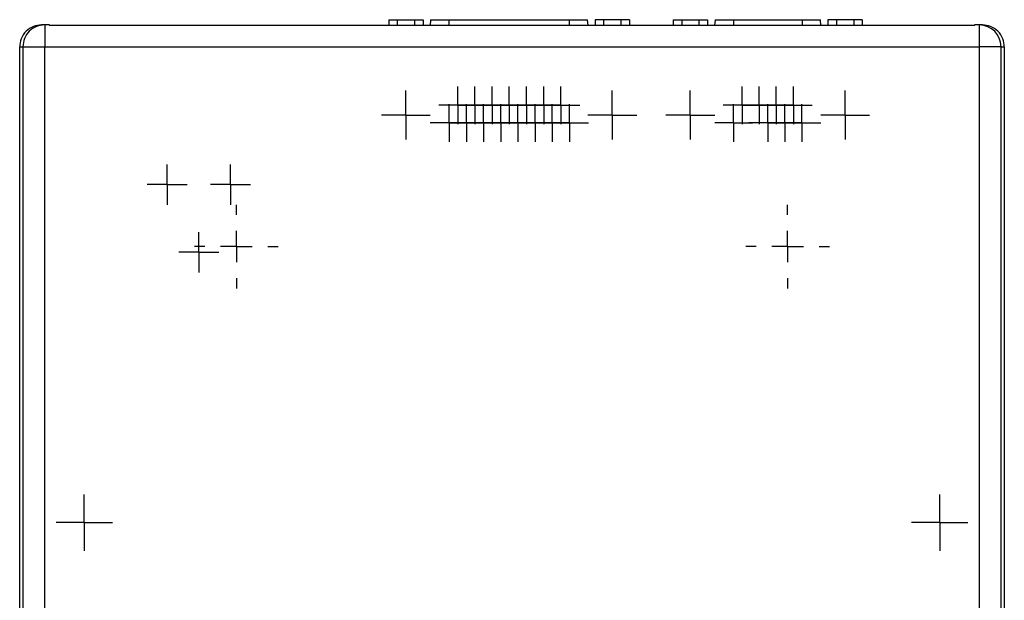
# Model space of a CAD drawing. Header units: inches. Extents: x 0.5 to 25.1, y 1 to 26.2.
# Tile 17 of 23: x 9.9 to 16.1, y 18.1 to 21.8. Entities that reach past the tile are written whole.
import ezdxf

# ---------------------------------------------------------------- set-up
doc = ezdxf.new("R2010")
doc.units = ezdxf.units.IN
doc.header["$MEASUREMENT"] = 0
doc.layers.add('SLD-0', color=179, linetype='Continuous')
doc.layers.add('SLD-0_0', color=7, linetype='Continuous')

# ---------------------------------------------------------------- blocks, each defined once
blk = doc.blocks.new('SW_CENTERMARKSYMBOL_39')
at = {"layer": 'SLD-0', "color": 7}
for p, q in [((0, 0.2), (0, 0.2654)), ((0, 0), (0, 0.1)), ((-0.2, 0), (-0.2654, 0)), ((0, 0), (-0.1, 0)), ((0, 0), (0, -0.1)), ((0, 0), (0.1, 0)), ((0.2, 0), (0.2654, 0)), ((0, -0.2), (0, -0.2654))]:
    blk.add_line(p, q, dxfattribs=at)
blk = doc.blocks.new('SW_CENTERMARKSYMBOL_40')
at = {"layer": 'SLD-0', "color": 7}
for p, q in [((0, 0.2), (0, 0.2654)), ((0, 0), (0, 0.1)), ((-0.2, 0), (-0.2654, 0)), ((0, 0), (-0.1, 0)), ((0, 0), (0, -0.1)), ((0, 0), (0.1, 0)), ((0.2, 0), (0.2654, 0)), ((0, -0.2), (0, -0.2654))]:
    blk.add_line(p, q, dxfattribs=at)
blk = doc.blocks.new('SW_CENTERMARKSYMBOL_9')
at = {"layer": 'SLD-0', "color": 7}
for p, q in [((0, 0.1), (0, 0.1197)), ((0, 0), (0, 0.1)), ((-0.1, 0), (-0.1197, 0)), ((0, 0), (-0.1, 0)), ((0, 0), (0, -0.1)), ((0, 0), (0.1, 0)), ((0.1, 0), (0.1197, 0)), ((0, -0.1), (0, -0.1197))]:
    blk.add_line(p, q, dxfattribs=at)
blk = doc.blocks.new('SW_CENTERMARKSYMBOL_5')
at = {"layer": 'SLD-0', "color": 7}
for p, q in [((0, 0.1), (0, 0.1197)), ((0, 0), (0, 0.1)), ((-0.1, 0), (-0.1197, 0)), ((0, 0), (-0.1, 0)), ((0, 0), (0, -0.1)), ((0, 0), (0.1, 0)), ((0.1, 0), (0.1197, 0)), ((0, -0.1), (0, -0.1197))]:
    blk.add_line(p, q, dxfattribs=at)
blk = doc.blocks.new('SW_CENTERMARKSYMBOL_4')
at = {"layer": 'SLD-0', "color": 7}
for p, q in [((0, 0.1), (0, 0.1551)), ((0, 0), (0, 0.1)), ((-0.1, 0), (-0.1551, 0)), ((0, 0), (-0.1, 0)), ((0, 0), (0, -0.1)), ((0, 0), (0.1, 0)), ((0.1, 0), (0.1551, 0)), ((0, -0.1), (0, -0.1551))]:
    blk.add_line(p, q, dxfattribs=at)
blk = doc.blocks.new('SW_CENTERMARKSYMBOL_6')
at = {"layer": 'SLD-0', "color": 7}
for p, q in [((0, 0.1), (0, 0.1197)), ((0, 0), (0, 0.1)), ((-0.1, 0), (-0.1197, 0)), ((0, 0), (-0.1, 0)), ((0, 0), (0, -0.1)), ((0, 0), (0.1, 0)), ((0.1, 0), (0.1197, 0)), ((0, -0.1), (0, -0.1197))]:
    blk.add_line(p, q, dxfattribs=at)
blk = doc.blocks.new('SW_CENTERMARKSYMBOL_3')
at = {"layer": 'SLD-0', "color": 7}
for p, q in [((0, 0.1), (0, 0.1551)), ((0, 0), (0, 0.1)), ((-0.1, 0), (-0.1551, 0)), ((0, 0), (-0.1, 0)), ((0, 0), (0, -0.1)), ((0, 0), (0.1, 0)), ((0.1, 0), (0.1551, 0)), ((0, -0.1), (0, -0.1551))]:
    blk.add_line(p, q, dxfattribs=at)
blk = doc.blocks.new('SW_CENTERMARKSYMBOL_7')
at = {"layer": 'SLD-0', "color": 7}
for p, q in [((0, 0.1), (0, 0.1197)), ((0, 0), (0, 0.1)), ((-0.1, 0), (-0.1197, 0)), ((0, 0), (-0.1, 0)), ((0, 0), (0, -0.1)), ((0, 0), (0.1, 0)), ((0.1, 0), (0.1197, 0)), ((0, -0.1), (0, -0.1197))]:
    blk.add_line(p, q, dxfattribs=at)
blk = doc.blocks.new('SW_CENTERMARKSYMBOL_8')
at = {"layer": 'SLD-0', "color": 7}
for p, q in [((0, 0.1), (0, 0.1197)), ((0, 0), (0, 0.1)), ((-0.1, 0), (-0.1197, 0)), ((0, 0), (-0.1, 0)), ((0, 0), (0, -0.1)), ((0, 0), (0.1, 0)), ((0.1, 0), (0.1197, 0)), ((0, -0.1), (0, -0.1197))]:
    blk.add_line(p, q, dxfattribs=at)
blk = doc.blocks.new('SW_CENTERMARKSYMBOL_12')
at = {"layer": 'SLD-0', "color": 7}
for p, q in [((0, 0.1), (0, 0.1197)), ((0, 0), (0, 0.1)), ((-0.1, 0), (-0.1197, 0)), ((0, 0), (-0.1, 0)), ((0, 0), (0, -0.1)), ((0, 0), (0.1, 0)), ((0.1, 0), (0.1197, 0)), ((0, -0.1), (0, -0.1197))]:
    blk.add_line(p, q, dxfattribs=at)
blk = doc.blocks.new('SW_CENTERMARKSYMBOL_13')
at = {"layer": 'SLD-0', "color": 7}
for p, q in [((0, 0.1), (0, 0.1551)), ((0, 0), (0, 0.1)), ((-0.1, 0), (-0.1551, 0)), ((0, 0), (-0.1, 0)), ((0, 0), (0, -0.1)), ((0, 0), (0.1, 0)), ((0.1, 0), (0.1551, 0)), ((0, -0.1), (0, -0.1551))]:
    blk.add_line(p, q, dxfattribs=at)
blk = doc.blocks.new('SW_CENTERMARKSYMBOL_14')
at = {"layer": 'SLD-0', "color": 7}
for p, q in [((0, 0.1), (0, 0.1551)), ((0, 0), (0, 0.1)), ((-0.1, 0), (-0.1551, 0)), ((0, 0), (-0.1, 0)), ((0, 0), (0, -0.1)), ((0, 0), (0.1, 0)), ((0.1, 0), (0.1551, 0)), ((0, -0.1), (0, -0.1551))]:
    blk.add_line(p, q, dxfattribs=at)
blk = doc.blocks.new('SW_CENTERMARKSYMBOL_11')
at = {"layer": 'SLD-0', "color": 7}
for p, q in [((0, 0.1), (0, 0.1197)), ((0, 0), (0, 0.1)), ((-0.1, 0), (-0.1197, 0)), ((0, 0), (-0.1, 0)), ((0, 0), (0, -0.1)), ((0, 0), (0.1, 0)), ((0.1, 0), (0.1197, 0)), ((0, -0.1), (0, -0.1197))]:
    blk.add_line(p, q, dxfattribs=at)
blk = doc.blocks.new('SW_CENTERMARKSYMBOL_10')
at = {"layer": 'SLD-0', "color": 7}
for p, q in [((0, 0.1), (0, 0.1197)), ((0, 0), (0, 0.1)), ((-0.1, 0), (-0.1197, 0)), ((0, 0), (-0.1, 0)), ((0, 0), (0, -0.1)), ((0, 0), (0.1, 0)), ((0.1, 0), (0.1197, 0)), ((0, -0.1), (0, -0.1197))]:
    blk.add_line(p, q, dxfattribs=at)
blk = doc.blocks.new('SW_CENTERMARKSYMBOL_15')
at = {"layer": 'SLD-0', "color": 7}
for p, q in [((0, 0.1), (0, 0.1197)), ((0, 0), (0, 0.1)), ((-0.1, 0), (-0.1197, 0)), ((0, 0), (-0.1, 0)), ((0, 0), (0, -0.1)), ((0, 0), (0.1, 0)), ((0.1, 0), (0.1197, 0)), ((0, -0.1), (0, -0.1197))]:
    blk.add_line(p, q, dxfattribs=at)
blk = doc.blocks.new('SW_CENTERMARKSYMBOL_24')
at = {"layer": 'SLD-0', "color": 7}
for p, q in [((0, 0.1), (0, 0.1197)), ((0, 0), (0, 0.1)), ((-0.1, 0), (-0.1197, 0)), ((0, 0), (-0.1, 0)), ((0, 0), (0, -0.1)), ((0, 0), (0.1, 0)), ((0.1, 0), (0.1197, 0)), ((0, -0.1), (0, -0.1197))]:
    blk.add_line(p, q, dxfattribs=at)
blk = doc.blocks.new('SW_CENTERMARKSYMBOL_19')
at = {"layer": 'SLD-0', "color": 7}
for p, q in [((0, 0.1), (0, 0.1197)), ((0, 0), (0, 0.1)), ((-0.1, 0), (-0.1197, 0)), ((0, 0), (-0.1, 0)), ((0, 0), (0, -0.1)), ((0, 0), (0.1, 0)), ((0.1, 0), (0.1197, 0)), ((0, -0.1), (0, -0.1197))]:
    blk.add_line(p, q, dxfattribs=at)
blk = doc.blocks.new('SW_CENTERMARKSYMBOL_23')
at = {"layer": 'SLD-0', "color": 7}
for p, q in [((0, 0.1), (0, 0.1197)), ((0, 0), (0, 0.1)), ((-0.1, 0), (-0.1197, 0)), ((0, 0), (-0.1, 0)), ((0, 0), (0, -0.1)), ((0, 0), (0.1, 0)), ((0.1, 0), (0.1197, 0)), ((0, -0.1), (0, -0.1197))]:
    blk.add_line(p, q, dxfattribs=at)
blk = doc.blocks.new('SW_CENTERMARKSYMBOL_22')
at = {"layer": 'SLD-0', "color": 7}
for p, q in [((0, 0.1), (0, 0.1197)), ((0, 0), (0, 0.1)), ((-0.1, 0), (-0.1197, 0)), ((0, 0), (-0.1, 0)), ((0, 0), (0, -0.1)), ((0, 0), (0.1, 0)), ((0.1, 0), (0.1197, 0)), ((0, -0.1), (0, -0.1197))]:
    blk.add_line(p, q, dxfattribs=at)
blk = doc.blocks.new('SW_CENTERMARKSYMBOL_28')
at = {"layer": 'SLD-0', "color": 7}
for p, q in [((0, 0.1), (0, 0.1197)), ((0, 0), (0, 0.1)), ((-0.1, 0), (-0.1197, 0)), ((0, 0), (-0.1, 0)), ((0, 0), (0, -0.1)), ((0, 0), (0.1, 0)), ((0.1, 0), (0.1197, 0)), ((0, -0.1), (0, -0.1197))]:
    blk.add_line(p, q, dxfattribs=at)
blk = doc.blocks.new('SW_CENTERMARKSYMBOL_20')
at = {"layer": 'SLD-0', "color": 7}
for p, q in [((0, 0.1), (0, 0.1197)), ((0, 0), (0, 0.1)), ((-0.1, 0), (-0.1197, 0)), ((0, 0), (-0.1, 0)), ((0, 0), (0, -0.1)), ((0, 0), (0.1, 0)), ((0.1, 0), (0.1197, 0)), ((0, -0.1), (0, -0.1197))]:
    blk.add_line(p, q, dxfattribs=at)
blk = doc.blocks.new('SW_CENTERMARKSYMBOL_29')
at = {"layer": 'SLD-0', "color": 7}
for p, q in [((0, 0.1), (0, 0.1197)), ((0, 0), (0, 0.1)), ((-0.1, 0), (-0.1197, 0)), ((0, 0), (-0.1, 0)), ((0, 0), (0, -0.1)), ((0, 0), (0.1, 0)), ((0.1, 0), (0.1197, 0)), ((0, -0.1), (0, -0.1197))]:
    blk.add_line(p, q, dxfattribs=at)
blk = doc.blocks.new('SW_CENTERMARKSYMBOL_18')
at = {"layer": 'SLD-0', "color": 7}
for p, q in [((0, 0.1), (0, 0.1197)), ((0, 0), (0, 0.1)), ((-0.1, 0), (-0.1197, 0)), ((0, 0), (-0.1, 0)), ((0, 0), (0, -0.1)), ((0, 0), (0.1, 0)), ((0.1, 0), (0.1197, 0)), ((0, -0.1), (0, -0.1197))]:
    blk.add_line(p, q, dxfattribs=at)
blk = doc.blocks.new('SW_CENTERMARKSYMBOL_17')
at = {"layer": 'SLD-0', "color": 7}
for p, q in [((0, 0.1), (0, 0.1197)), ((0, 0), (0, 0.1)), ((-0.1, 0), (-0.1197, 0)), ((0, 0), (-0.1, 0)), ((0, 0), (0, -0.1)), ((0, 0), (0.1, 0)), ((0.1, 0), (0.1197, 0)), ((0, -0.1), (0, -0.1197))]:
    blk.add_line(p, q, dxfattribs=at)
blk = doc.blocks.new('SW_CENTERMARKSYMBOL_16')
at = {"layer": 'SLD-0', "color": 7}
for p, q in [((0, 0.1), (0, 0.1197)), ((0, 0), (0, 0.1)), ((-0.1, 0), (-0.1197, 0)), ((0, 0), (-0.1, 0)), ((0, 0), (0, -0.1)), ((0, 0), (0.1, 0)), ((0.1, 0), (0.1197, 0)), ((0, -0.1), (0, -0.1197))]:
    blk.add_line(p, q, dxfattribs=at)
blk = doc.blocks.new('SW_CENTERMARKSYMBOL_21')
at = {"layer": 'SLD-0', "color": 7}
for p, q in [((0, 0.1), (0, 0.1197)), ((0, 0), (0, 0.1)), ((-0.1, 0), (-0.1197, 0)), ((0, 0), (-0.1, 0)), ((0, 0), (0, -0.1)), ((0, 0), (0.1, 0)), ((0.1, 0), (0.1197, 0)), ((0, -0.1), (0, -0.1197))]:
    blk.add_line(p, q, dxfattribs=at)
blk = doc.blocks.new('SW_CENTERMARKSYMBOL_25')
at = {"layer": 'SLD-0', "color": 7}
for p, q in [((0, 0.1), (0, 0.1197)), ((0, 0), (0, 0.1)), ((-0.1, 0), (-0.1197, 0)), ((0, 0), (-0.1, 0)), ((0, 0), (0, -0.1)), ((0, 0), (0.1, 0)), ((0.1, 0), (0.1197, 0)), ((0, -0.1), (0, -0.1197))]:
    blk.add_line(p, q, dxfattribs=at)
blk = doc.blocks.new('SW_CENTERMARKSYMBOL_26')
at = {"layer": 'SLD-0', "color": 7}
for p, q in [((0, 0.1), (0, 0.1197)), ((0, 0), (0, 0.1)), ((-0.1, 0), (-0.1197, 0)), ((0, 0), (-0.1, 0)), ((0, 0), (0, -0.1)), ((0, 0), (0.1, 0)), ((0.1, 0), (0.1197, 0)), ((0, -0.1), (0, -0.1197))]:
    blk.add_line(p, q, dxfattribs=at)
blk = doc.blocks.new('SW_CENTERMARKSYMBOL_27')
at = {"layer": 'SLD-0', "color": 7}
for p, q in [((0, 0.1), (0, 0.1197)), ((0, 0), (0, 0.1)), ((-0.1, 0), (-0.1197, 0)), ((0, 0), (-0.1, 0)), ((0, 0), (0, -0.1)), ((0, 0), (0.1, 0)), ((0.1, 0), (0.1197, 0)), ((0, -0.1), (0, -0.1197))]:
    blk.add_line(p, q, dxfattribs=at)
blk = doc.blocks.new('SW_CENTERMARKSYMBOL_30')
at = {"layer": 'SLD-0', "color": 7}
for p, q in [((0, 0.1), (0, 0.1276)), ((0, 0), (0, 0.1)), ((-0.1, 0), (-0.1276, 0)), ((0, 0), (-0.1, 0)), ((0, 0), (0, -0.1)), ((0, 0), (0.1, 0)), ((0.1, 0), (0.1276, 0)), ((0, -0.1), (0, -0.1276))]:
    blk.add_line(p, q, dxfattribs=at)
blk = doc.blocks.new('SW_CENTERMARKSYMBOL_32')
at = {"layer": 'SLD-0', "color": 7}
for p, q in [((0, 0.1), (0, 0.1276)), ((0, 0), (0, 0.1)), ((-0.1, 0), (-0.1276, 0)), ((0, 0), (-0.1, 0)), ((0, 0), (0, -0.1)), ((0, 0), (0.1, 0)), ((0.1, 0), (0.1276, 0)), ((0, -0.1), (0, -0.1276))]:
    blk.add_line(p, q, dxfattribs=at)
blk = doc.blocks.new('SW_CENTERMARKSYMBOL_31')
at = {"layer": 'SLD-0', "color": 7}
for p, q in [((0, 0.1), (0, 0.1276)), ((0, 0), (0, 0.1)), ((-0.1, 0), (-0.1276, 0)), ((0, 0), (-0.1, 0)), ((0, 0), (0, -0.1)), ((0, 0), (0.1, 0)), ((0.1, 0), (0.1276, 0)), ((0, -0.1), (0, -0.1276))]:
    blk.add_line(p, q, dxfattribs=at)
blk = doc.blocks.new('SW_CENTERMARKSYMBOL_35')
at = {"layer": 'SLD-0', "color": 7}
for p, q in [((0, 0.1), (0, 0.1787)), ((0, 0), (0, 0.1)), ((-0.1, 0), (-0.1787, 0)), ((0, 0), (-0.1, 0)), ((0, 0), (0, -0.1)), ((0, 0), (0.1, 0)), ((0.1, 0), (0.1787, 0)), ((0, -0.1), (0, -0.1787))]:
    blk.add_line(p, q, dxfattribs=at)
blk = doc.blocks.new('SW_CENTERMARKSYMBOL_36')
at = {"layer": 'SLD-0', "color": 7}
for p, q in [((0, 0.1), (0, 0.1787)), ((0, 0), (0, 0.1)), ((-0.1, 0), (-0.1787, 0)), ((0, 0), (-0.1, 0)), ((0, 0), (0, -0.1)), ((0, 0), (0.1, 0)), ((0.1, 0), (0.1787, 0)), ((0, -0.1), (0, -0.1787))]:
    blk.add_line(p, q, dxfattribs=at)

msp = doc.modelspace()

# ---------------------------------------------------------------- linework, layer by layer
at = {"layer": 'SLD-0_0', "color": 7, "linetype": 'Continuous', "lineweight": 25}
for p, q in [((10.0143, 21.7477), (9.9935, 21.7477)), ((10.0143, 21.7477), (10.0143, 21.6099)), ((10.0438, 21.7477), (10.0143, 21.7477)), ((10.0438, 21.7445), (10.0438, 21.7477)), ((10.0438, 21.7477), (10.0438, 21.7477)), ((15.9137, 21.7445), (10.0438, 21.7445)), ((12.1967, 21.7812), (12.1967, 21.7445)), ((12.1967, 21.7812), (12.2512, 21.7812)), ((12.2512, 21.7812), (12.2512, 21.7445)), ((12.2512, 21.7812), (12.3602, 21.7812)), ((12.3602, 21.7812), (12.3602, 21.7445)), ((12.3602, 21.7812), (12.4148, 21.7812)), ((12.4148, 21.7812), (12.4148, 21.7445)), ((12.4622, 21.7812), (12.459, 21.7445)), ((12.4622, 21.7812), (12.5783, 21.7812)), ((12.5783, 21.7812), (13.3417, 21.7812)), ((12.5783, 21.7812), (12.5783, 21.7445)), ((13.3417, 21.7812), (13.4578, 21.7812)), ((13.3417, 21.7812), (13.3417, 21.7445)), ((13.461, 21.7445), (13.4578, 21.7812)), ((13.5053, 21.7812), (13.5053, 21.7445)), ((13.5598, 21.7812), (13.5053, 21.7812)), ((13.5598, 21.7812), (13.5598, 21.7445)), ((13.6689, 21.7812), (13.5598, 21.7812)), ((13.6689, 21.7812), (13.6689, 21.7445)), ((13.7234, 21.7812), (13.6689, 21.7812)), ((13.7234, 21.7812), (13.7234, 21.7445)), ((14.0012, 21.7812), (14.0012, 21.7445)), ((14.0012, 21.7812), (14.0557, 21.7812)), ((14.0557, 21.7812), (14.0557, 21.7445)), ((14.0557, 21.7812), (14.1648, 21.7812)), ((14.1648, 21.7812), (14.1648, 21.7445)), ((14.1648, 21.7812), (14.2193, 21.7812)), ((14.2193, 21.7812), (14.2193, 21.7445)), ((14.2668, 21.7812), (14.2636, 21.7445)), ((14.2668, 21.7812), (14.3829, 21.7812)), ((14.3829, 21.7812), (14.8191, 21.7812)), ((14.3829, 21.7812), (14.3829, 21.7445)), ((14.8191, 21.7812), (14.9352, 21.7812)), ((14.8191, 21.7812), (14.8191, 21.7445)), ((14.9384, 21.7445), (14.9352, 21.7812)), ((14.9827, 21.7812), (14.9827, 21.7445)), ((15.0372, 21.7812), (14.9827, 21.7812)), ((15.0372, 21.7812), (15.0372, 21.7445)), ((15.1463, 21.7812), (15.0372, 21.7812)), ((15.1463, 21.7812), (15.1463, 21.7445)), ((15.2008, 21.7812), (15.1463, 21.7812)), ((15.2008, 21.7812), (15.2008, 21.7445)), ((15.9137, 21.7477), (15.9137, 21.7445)), ((15.9432, 21.7477), (15.9137, 21.7477)), ((15.9137, 21.7477), (15.9137, 21.7477)), ((15.9432, 21.7477), (15.9432, 21.6099)), ((15.964, 21.7477), (15.9432, 21.7477)), ((9.8557, 21.6099), (9.8765, 21.6099)), ((9.8557, 16.6941), (9.8557, 21.6099)), ((9.8765, 21.6099), (10.0143, 21.6099)), ((9.8765, 21.6099), (9.8765, 16.6941)), ((10.0143, 21.6099), (15.9432, 21.6099)), ((10.0143, 16.6941), (10.0143, 21.6099)), ((15.9432, 21.6099), (15.9432, 16.6941)), ((16.081, 21.6099), (15.9432, 21.6099)), ((16.081, 16.6941), (16.081, 21.6099)), ((16.081, 21.6099), (16.1018, 21.6099)), ((16.1018, 21.6099), (16.1018, 16.6941))]:
    msp.add_line(p, q, dxfattribs=at)
for centre, start, end in [((10.0143, 21.6099), 90.00261, 180.00261), ((15.9432, 21.6099), 359.99739, 89.99739)]:
    msp.add_arc(centre, 0.1378, start, end, dxfattribs=at)
for points in [[(9.9935, 21.7477), (9.9773, 21.7477), (9.9598, 21.7447), (9.9258, 21.7313), (9.9095, 21.7208), (9.8826, 21.6939), (9.8721, 21.6776), (9.8587, 21.6437), (9.8557, 21.6261), (9.8557, 21.6099)], [(16.1018, 21.6099), (16.1018, 21.6261), (16.0988, 21.6437), (16.0854, 21.6776), (16.0749, 21.6939), (16.048, 21.7208), (16.0317, 21.7313), (15.9977, 21.7447), (15.9802, 21.7477), (15.964, 21.7477)]]:
    msp.add_open_spline(points, degree=3, knots=[0, 0, 0, 0, 0.25, 0.25, 0.5, 0.5, 0.75, 0.75, 1, 1, 1, 1], dxfattribs=at)

# ---------------------------------------------------------------- block references
at = {"color": 7, "linetype": 'Continuous'}
for name, p in [('SW_CENTERMARKSYMBOL_13', (12.3053, 21.1764)), ('SW_CENTERMARKSYMBOL_23', (12.6346, 21.2382)), ('SW_CENTERMARKSYMBOL_24', (12.7437, 21.2382)), ('SW_CENTERMARKSYMBOL_25', (12.8528, 21.2382)), ('SW_CENTERMARKSYMBOL_26', (12.9618, 21.2382)), ('SW_CENTERMARKSYMBOL_27', (13.0709, 21.2382)), ('SW_CENTERMARKSYMBOL_28', (13.1799, 21.2382)), ('SW_CENTERMARKSYMBOL_29', (13.289, 21.2382)), ('SW_CENTERMARKSYMBOL_14', (13.6148, 21.1764)), ('SW_CENTERMARKSYMBOL_3', (14.1099, 21.1764)), ('SW_CENTERMARKSYMBOL_9', (14.4388, 21.2382)), ('SW_CENTERMARKSYMBOL_10', (14.5471, 21.2382)), ('SW_CENTERMARKSYMBOL_11', (14.6554, 21.2382)), ('SW_CENTERMARKSYMBOL_12', (14.7636, 21.2382)), ('SW_CENTERMARKSYMBOL_4', (15.0922, 21.1764)), ('SW_CENTERMARKSYMBOL_15', (12.5801, 21.1264)), ('SW_CENTERMARKSYMBOL_16', (12.6892, 21.1264)), ('SW_CENTERMARKSYMBOL_17', (12.7982, 21.1264)), ('SW_CENTERMARKSYMBOL_18', (12.9073, 21.1264)), ('SW_CENTERMARKSYMBOL_19', (13.0163, 21.1264)), ('SW_CENTERMARKSYMBOL_20', (13.1254, 21.1264)), ('SW_CENTERMARKSYMBOL_21', (13.2344, 21.1264)), ('SW_CENTERMARKSYMBOL_22', (13.3435, 21.1264)), ('SW_CENTERMARKSYMBOL_5', (14.3847, 21.1264)), ('SW_CENTERMARKSYMBOL_6', (14.6012, 21.1264)), ('SW_CENTERMARKSYMBOL_7', (14.7095, 21.1264)), ('SW_CENTERMARKSYMBOL_8', (14.8178, 21.1264)), ('SW_CENTERMARKSYMBOL_32', (10.7911, 20.7349)), ('SW_CENTERMARKSYMBOL_31', (11.1927, 20.7349)), ('SW_CENTERMARKSYMBOL_39', (11.2301, 20.3422)), ('SW_CENTERMARKSYMBOL_40', (14.7274, 20.3422)), ('SW_CENTERMARKSYMBOL_30', (10.9919, 20.3058)), ('SW_CENTERMARKSYMBOL_35', (10.2652, 18.5912)), ('SW_CENTERMARKSYMBOL_36', (15.6922, 18.5912))]:
    msp.add_blockref(name, p, dxfattribs=at)

doc.saveas('drawing.dxf')
